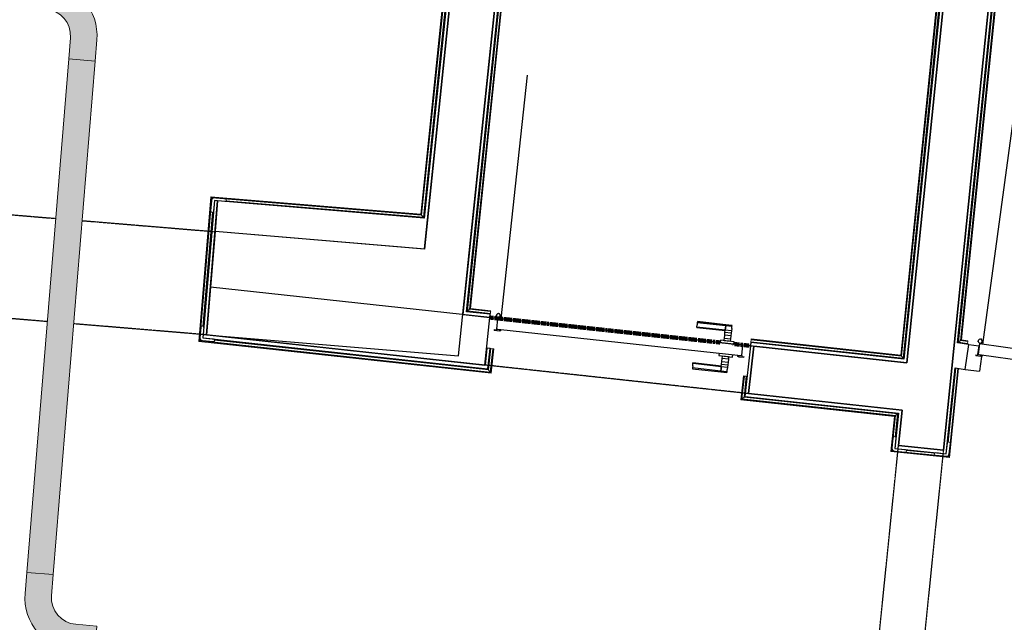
# Model space of a CAD drawing. Header units: millimetres. Extents: x -2845 to 74565, y -36590 to 13748.
# Tile 20 of 37: x 43814 to 47525, y -22550 to -20280. Entities that reach past the tile are written whole.
import ezdxf

# ---------------------------------------------------------------- set-up
doc = ezdxf.new("R2010")
doc.units = ezdxf.units.MM
doc.linetypes.add('Tiret', pattern=[2.5, 1.25, -1.25])
doc.linetypes.add('Tiret_2_', pattern=[2.5, 1.25, -1.25])
doc.layers.add('A-AREA', color=4, linetype='Tiret', lineweight=100, true_color=0x00ffff)
doc.layers.add('A-DOOR-HDLN', color=5, linetype='Tiret', lineweight=25, true_color=0x0000ff)
for name, color, linetype, lineweight in [('A-DETL-GENF', 7, 'Continuous', 18), ('A-DOOR', 7, 'Continuous', 25), ('A-FLOR', 7, 'Continuous', 25), ('A-FLOR-HRAL', 7, 'Continuous', 18), ('A-WALL', 7, 'Continuous', 25), ('CHEMIN DE CABLE ELE', 7, 'Continuous', 18), ('I-WALL', 7, 'Continuous', 25), ('Q-SPCQ', 7, 'Continuous', 18)]:
    doc.layers.add(name, color=color, linetype=linetype, lineweight=lineweight)

# ---------------------------------------------------------------- blocks, each defined once
blk = doc.blocks.new('Ouverture en rectangle - Ouverture en rectangle _100x207_-3508368-2021_015_1111_DCE_1_50_N0 FINI_CFO_CDC')
at = {"layer": 'A-DOOR-HDLN', "linetype": 'Tiret_2_'}
for p, q in [((-500, 90), (500, 90)), ((500, -90), (-500, -90))]:
    blk.add_line(p, q, dxfattribs=at)
blk = doc.blocks.new('Ouverture en rectangle - Ouverture en rectangle _83x207_-3217784-2021_015_1111_DCE_1_50_N0 FINI_CFO_CDC')
at = {"layer": 'A-DOOR-HDLN', "linetype": 'Tiret_2_'}
for p, q in [((-415, 195), (87.3, 195)), ((187.3, 195), (415, 195)), ((87.9, -195), (-415, -195)), ((415, -195), (187.9, -195))]:
    blk.add_line(p, q, dxfattribs=at)
blk = doc.blocks.new('Ouverture en rectangle - Ouverture en rectangle _150x207_-3507346-2021_015_1111_DCE_1_50_N0 FINI_CFO_CDC')
at = {"layer": 'A-DOOR-HDLN', "linetype": 'Tiret_2_'}
for p, q in [((-750, 85), (235.6, 85)), ((435.6, 85), (750, 85)), ((230.8, -85), (-750, -85)), ((750, -85), (430.9, -85))]:
    blk.add_line(p, q, dxfattribs=at)
blk = doc.blocks.new('B02_DC_STR_rvt-1-2021_015_1111_DCE_1_50_N0 FINI_CFO_CDC')
at = {"layer": 'I-WALL'}
for p, q in [((-7494.8, -17907.8), (-7829.9, -21143.9)), ((-7660.4, -21157.9), (-7343.4, -18096.7)), ((-5676.3, -18291.9), (-6010.9, -21572.2)), ((-5873.5, -21901), (-5507.4, -18311.7)), ((-8618.7, -21078.4), (-8650.9, -21467.1)), ((-7829.9, -21143.9), (-8618.7, -21078.4)), ((-7700.6, -21545.9), (-7660.4, -21157.9)), ((-8636, -21287.9), (-8650.9, -21467.1)), ((-7582.6, -21402), (-8636, -21287.9)), ((-7602, -21580.9), (-7582.6, -21402)), ((-8650.9, -21467.1), (-8660.2, -21466.3)), ((-8660.2, -21466.3), (-7602, -21580.9)), ((-8650.9, -21467.1), (-7700.6, -21545.9)), ((-6588.4, -21509.7), (-6607.8, -21688.6)), ((-6010.9, -21572.2), (-6588.4, -21509.7)), ((-6607.8, -21688.6), (-6029.1, -21751.3)), ((-6029.1, -21751.3), (-6042.7, -21883.8)), ((-6042.7, -21883.8), (-5873.5, -21901))]:
    blk.add_line(p, q, dxfattribs=at)
at = {"layer": 'A-DOOR', "color": 5, "lineweight": 25, "true_color": 0x0000ff}
for name, p, rotation in [('Ouverture en rectangle - Ouverture en rectangle _83x207_-3217784-2021_015_1111_DCE_1_50_N0 FINI_CFO_CDC', (-9048.4, -21238.5), 175.2586130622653), ('Ouverture en rectangle - Ouverture en rectangle _100x207_-3508368-2021_015_1111_DCE_1_50_N0 FINI_CFO_CDC', (-7095.2, -21545.3), 353.8181912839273), ('Ouverture en rectangle - Ouverture en rectangle _150x207_-3507346-2021_015_1111_DCE_1_50_N0 FINI_CFO_CDC', (-6034.2, -22638.5), 264.1756231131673)]:
    blk.add_blockref(name, p, dxfattribs=dict(at, rotation=rotation))
blk = doc.blocks.new('PRT_SIMPLE_HUI_58x68x48 - PRT_BOIS_1V_930x2040x40-552384-2021_015_1111_DCE_1_50_N0 FINI_CFO_CDC')
at = {"layer": 'A-DETL-GENF', "lineweight": 25}
h = blk.add_hatch(color=256, dxfattribs=at)
h.paths.add_polyline_path([(-483.8, -9.7), (-485.1, -11.7), (-496.5, -13.2), (-500.5, -13.7), (-500.5, -14.5), (-495.1, -14.4), (-483.8, -12.8), (-483.8, -10.4)])
h.paths.add_polyline_path([(-508.5, -8), (-508, -11.5), (-502, -11.1), (-502.2, -10.2), (-505.2, -10.2), (-505.2, -9.3), (-488.3, -9.5), (-485.1, -10.6), (-483.8, -9.7), (-488.9, -8), (-505.4, -8)])
h = blk.add_hatch(color=256, dxfattribs=at)
h.paths.add_polyline_path([(413.8, -9.7), (413.8, -12.8), (426.2, -14.5), (430.5, -14.5), (430.3, -13.2), (425.8, -13.2), (415.1, -11.7), (414.5, -10.7)])
h.paths.add_polyline_path([(418.5, -8), (413.8, -9.7), (415.1, -10.6), (418.7, -9.3), (435.2, -9.8), (435.2, -10.2), (432, -10.7), (432, -11.5), (438.5, -11.5), (438.5, -8), (418.5, -8)])
at = {"layer": 'A-DETL-GENF'}
for p, q in [((-488.5, -8), (-508.5, -8)), ((-508.5, -8), (-508.5, -11.5)), ((-508.5, -11.5), (-502, -11.5)), ((-505.2, -10.2), (-505.2, -9.3)), ((-505.2, -9.3), (-488.7, -9.3)), ((-502, -10.2), (-505.2, -10.2)), ((-502, -11.5), (-502, -10.2)), ((-496.1, -13.2), (-500.5, -13.2)), ((-500.5, -13.2), (-500.5, -14.5)), ((-500.5, -14.5), (-496, -14.5)), ((-485.1, -11.7), (-496.1, -13.2)), ((-496, -14.5), (-483.8, -12.8)), ((-488.7, -9.3), (-485.1, -10.6)), ((-483.8, -9.7), (-488.5, -8)), ((-485.1, -10.6), (-485.1, -11.7)), ((-483.8, -12.8), (-483.8, -9.7)), ((418.5, -8), (413.8, -9.7)), ((413.8, -9.7), (413.8, -12.8)), ((413.8, -12.8), (426, -14.5)), ((415.1, -10.6), (418.7, -9.3)), ((415.1, -11.7), (415.1, -10.6)), ((426.1, -13.2), (415.1, -11.7)), ((438.5, -8), (418.5, -8)), ((418.7, -9.3), (435.2, -9.3)), ((426, -14.5), (430.5, -14.5)), ((430.5, -13.2), (426.1, -13.2)), ((430.5, -14.5), (430.5, -13.2)), ((435.2, -10.2), (432, -10.2)), ((432, -10.2), (432, -11.5)), ((432, -11.5), (438.5, -11.5)), ((435.2, -9.3), (435.2, -10.2)), ((438.5, -11.5), (438.5, -8))]:
    blk.add_line(p, q, dxfattribs=at)
at = {"layer": 'A-DOOR'}
for p, q in [((-427.1, 55), (-450.6, 55)), ((-450.6, 55), (-450.6, 54.5)), ((-450.6, 54.5), (-450.6, 50.4)), ((-427.1, 54.5), (-450.6, 54.5)), ((-450.6, 50.4), (-450.6, 43.3)), ((-427.1, 50.4), (-450.6, 50.4)), ((-450.6, 34), (-450.6, 43.3)), ((-319.6, 55), (-427.1, 55)), ((-427.1, 55), (-427.1, 54.5)), ((-427.1, 54.5), (-427.1, 55)), ((-427.1, 54.5), (-427.1, 50.4)), ((-319.6, 54.5), (-427.1, 54.5)), ((-427.1, 50.4), (-427.1, 54.5)), ((-427.1, 50.4), (-427.1, 43.3)), ((-319.6, 50.4), (-427.1, 50.4)), ((-427.1, 43.3), (-427.1, 50.4)), ((-427.1, 34), (-427.1, 43.3)), ((-427.1, 43.3), (-427.1, 34)), ((-319.6, 54.5), (-319.6, 55)), ((-319.6, 50.4), (-319.6, 54.5)), ((-319.6, 43.3), (-319.6, 50.4)), ((-319.6, 43.3), (-319.6, 34)), ((-450.6, 25.6), (-450.6, 34)), ((-427.1, 34), (-450.6, 34)), ((-450.6, 15.2), (-450.6, 25.6)), ((-427.1, 25.6), (-450.6, 25.6)), ((-450.6, 4.4), (-450.6, 15.2)), ((-427.1, 15.2), (-450.6, 15.2)), ((-450.6, -4), (-450.6, 4.4)), ((-450.6, 4.4), (-427.1, 4.4)), ((-427.1, 32.8), (-427.1, 34)), ((-319.6, 34), (-427.1, 34)), ((-427.1, 34), (-427.1, 25.6)), ((-427.1, 32.8), (-319.6, 32.8)), ((-427.1, 25.6), (-427.1, 15.2)), ((-427.1, 15.2), (-427.1, 4.4)), ((-427.1, 4.4), (-427.1, -4)), ((-319.6, 34), (-319.6, 32.8)), ((-499.5, -14.5), (-499.5, -54.5)), ((426, -14.5), (-496, -14.5)), ((-465.6, -5.5), (-465.6, -14.5)), ((-413.4, -5.5), (-465.6, -5.5)), ((-450.6, -4), (-450.6, -5)), ((-450.6, -5), (-427.1, -5)), ((-427.1, -5), (-427.1, -4)), ((-413.4, -14.5), (-413.4, -5.5)), ((430.5, -54.5), (430.5, -14.5)), ((-499.5, -54.5), (430.5, -54.5)), ((-465.6, -54.5), (-465.6, -63.5)), ((-465.6, -63.5), (-413.4, -63.5)), ((-427.1, -64), (-450.6, -64)), ((-450.6, -64), (-450.6, -65)), ((-450.6, -73.4), (-450.6, -65)), ((-450.6, -84.2), (-450.6, -73.4)), ((-427.1, -73.4), (-450.6, -73.4)), ((-427.1, -65), (-427.1, -64)), ((-427.1, -65), (-427.1, -73.4)), ((-427.1, -73.4), (-427.1, -84.2)), ((-413.4, -63.5), (-413.4, -54.5)), ((417, -54.5), (417, -977.5)), ((-450.6, -94.6), (-450.6, -84.2)), ((-450.6, -84.2), (-427.1, -84.2)), ((-450.6, -103), (-450.6, -94.6)), ((-450.6, -94.6), (-427.1, -94.6)), ((-450.6, -112.3), (-450.6, -103)), ((-450.6, -103), (-427.1, -103)), ((-427.1, -84.2), (-427.1, -94.6)), ((-427.1, -94.6), (-427.1, -103)), ((-427.1, -103), (-427.1, -101.8)), ((-319.6, -101.8), (-427.1, -101.8)), ((-427.1, -112.3), (-427.1, -103)), ((-427.1, -103), (-319.6, -103)), ((-427.1, -103), (-427.1, -112.3)), ((-319.6, -101.8), (-319.6, -103)), ((-319.6, -103), (-319.6, -112.3)), ((-450.6, -112.3), (-450.6, -119.4)), ((-450.6, -119.4), (-450.6, -123.5)), ((-450.6, -119.4), (-427.1, -119.4)), ((-450.6, -123.5), (-450.6, -124)), ((-450.6, -123.5), (-427.1, -123.5)), ((-450.6, -124), (-427.1, -124)), ((-427.1, -112.3), (-427.1, -119.4)), ((-427.1, -119.4), (-427.1, -112.3)), ((-427.1, -119.4), (-427.1, -123.5)), ((-427.1, -119.4), (-319.6, -119.4)), ((-427.1, -123.5), (-427.1, -119.4)), ((-427.1, -123.5), (-427.1, -124)), ((-427.1, -123.5), (-319.6, -123.5)), ((-427.1, -124), (-427.1, -123.5)), ((-427.1, -124), (-319.6, -124)), ((-319.6, -119.4), (-319.6, -112.3)), ((-319.6, -123.5), (-319.6, -119.4)), ((-319.6, -124), (-319.6, -123.5))]:
    blk.add_line(p, q, dxfattribs=at)
for radius, start, end in [(9.12, 155.8208, 180), (9.12, 180, 203.8417), (7.5, 360, 180), (7.5, 180, 360), (7.5, 180, 240), (7.5, 135, 165), (9.12, 111.9887, 120), (9.12, 240, 248.0113), (7.5, 60, 120), (7.5, 270, 0), (9.12, 60, 65.9288), (7.5, 0, 30), (9.12, 0, 24.1792)]:
    blk.add_arc((429, -65.5), radius, start, end, dxfattribs=at)
at = {"layer": 'Q-SPCQ'}
for p, q in [((430.5, -54.5), (403.5, -54.5)), ((430.5, -40.5), (430.5, -54.5))]:
    blk.add_line(p, q, dxfattribs=at)
blk = doc.blocks.new('PRT_SIMPLE_HUI_58x68x48 TUNE L - PRT_BOIS_1V_EI30_930x2040x40-552185-2021_015_1111_DCE_1_50_N0 FINI_CFO_CDC')
at = {"layer": 'A-DETL-GENF'}
h = blk.add_hatch(color=256, dxfattribs=at)
h.paths.add_polyline_path([(-483.8, -62.2), (-485.1, -64.2), (-496.1, -65.7), (-500.5, -65.7), (-500.5, -67), (-496, -67), (-483.8, -65.3)])
h.paths.add_polyline_path([(-508.5, -60.5), (-508.5, -64), (-502, -64), (-502, -62.7), (-505.2, -62.7), (-505.2, -61.8), (-488.7, -61.8), (-485.1, -63.1), (-483.8, -62.2), (-488.5, -60.5)])
h = blk.add_hatch(color=256, dxfattribs=at)
h.paths.add_polyline_path([(413.8, -62.2), (413.8, -65.3), (426, -67), (430.5, -67), (430.5, -65.7), (426.1, -65.7), (415.1, -64.2)])
h.paths.add_polyline_path([(418.5, -60.5), (413.8, -62.2), (415.1, -63.1), (418.7, -61.8), (435.2, -61.8), (435.2, -62.7), (432, -62.7), (432, -64), (438.5, -64), (438.5, -60.5)])
for p, q in [((-488.5, -60.5), (-508.5, -60.5)), ((-508.5, -60.5), (-508.5, -64)), ((-508.5, -64), (-502, -64)), ((-505.2, -62.7), (-505.2, -61.8)), ((-505.2, -61.8), (-488.7, -61.8)), ((-502, -62.7), (-505.2, -62.7)), ((-502, -64), (-502, -62.7)), ((-496.1, -65.7), (-500.5, -65.7)), ((-500.5, -65.7), (-500.5, -67)), ((-500.5, -67), (-496, -67)), ((-485.1, -64.2), (-496.1, -65.7)), ((-496, -67), (-483.8, -65.3)), ((-488.7, -61.8), (-485.1, -63.1)), ((-483.8, -62.2), (-488.5, -60.5)), ((-485.1, -63.1), (-485.1, -64.2)), ((-483.8, -65.3), (-483.8, -62.2)), ((418.5, -60.5), (413.8, -62.2)), ((413.8, -62.2), (413.8, -65.3)), ((413.8, -65.3), (426, -67)), ((415.1, -63.1), (418.7, -61.8)), ((415.1, -64.2), (415.1, -63.1)), ((426.1, -65.7), (415.1, -64.2)), ((438.5, -60.5), (418.5, -60.5)), ((418.7, -61.8), (435.2, -61.8)), ((426, -67), (430.5, -67)), ((430.5, -65.7), (426.1, -65.7)), ((430.5, -67), (430.5, -65.7)), ((435.2, -62.7), (432, -62.7)), ((432, -62.7), (432, -64)), ((432, -64), (438.5, -64)), ((435.2, -61.8), (435.2, -62.7)), ((438.5, -64), (438.5, -60.5))]:
    blk.add_line(p, q, dxfattribs=at)
at = {"layer": 'A-DOOR'}
for p, q in [((-427.1, 2.5), (-450.6, 2.5)), ((-450.6, 2.5), (-450.6, 2)), ((-450.6, 2), (-450.6, -2.1)), ((-427.1, 2), (-450.6, 2)), ((-319.6, 2.5), (-427.1, 2.5)), ((-427.1, 2.5), (-427.1, 2)), ((-427.1, 2), (-427.1, 2.5)), ((-427.1, 2), (-427.1, -2.1)), ((-319.6, 2), (-427.1, 2)), ((-427.1, -2.1), (-427.1, 2)), ((-319.6, 2), (-319.6, 2.5)), ((-319.6, -2.1), (-319.6, 2)), ((-450.6, -2.1), (-450.6, -9.2)), ((-427.1, -2.1), (-450.6, -2.1)), ((-450.6, -18.5), (-450.6, -9.2)), ((-450.6, -26.9), (-450.6, -18.5)), ((-427.1, -18.5), (-450.6, -18.5)), ((-450.6, -37.3), (-450.6, -26.9)), ((-427.1, -26.9), (-450.6, -26.9)), ((-427.1, -2.1), (-427.1, -9.2)), ((-319.6, -2.1), (-427.1, -2.1)), ((-427.1, -9.2), (-427.1, -2.1)), ((-427.1, -18.5), (-427.1, -9.2)), ((-427.1, -9.2), (-427.1, -18.5)), ((-427.1, -19.7), (-427.1, -18.5)), ((-319.6, -18.5), (-427.1, -18.5)), ((-427.1, -18.5), (-427.1, -26.9)), ((-427.1, -19.7), (-319.6, -19.7)), ((-427.1, -26.9), (-427.1, -37.3)), ((-319.6, -9.2), (-319.6, -2.1)), ((-319.6, -9.2), (-319.6, -18.5)), ((-319.6, -18.5), (-319.6, -19.7)), ((-499.5, -67), (-499.5, -107)), ((426, -67), (-496, -67)), ((-465.6, -58), (-465.6, -67)), ((-413.4, -58), (-465.6, -58)), ((-450.6, -48.1), (-450.6, -37.3)), ((-427.1, -37.3), (-450.6, -37.3)), ((-450.6, -56.5), (-450.6, -48.1)), ((-450.6, -48.1), (-427.1, -48.1)), ((-450.6, -56.5), (-450.6, -57.5)), ((-450.6, -57.5), (-427.1, -57.5)), ((-427.1, -37.3), (-427.1, -48.1)), ((-427.1, -48.1), (-427.1, -56.5)), ((-427.1, -57.5), (-427.1, -56.5)), ((-413.4, -67), (-413.4, -58)), ((430.5, -107), (430.5, -67)), ((-499.5, -107), (430.5, -107)), ((-465.6, -107), (-465.6, -116)), ((-413.4, -116), (-413.4, -107)), ((417, -107), (417, -1030)), ((-465.6, -116), (-413.4, -116)), ((-427.1, -116.5), (-450.6, -116.5)), ((-450.6, -116.5), (-450.6, -117.5)), ((-450.6, -125.9), (-450.6, -117.5)), ((-450.6, -136.7), (-450.6, -125.9)), ((-427.1, -125.9), (-450.6, -125.9)), ((-450.6, -147.1), (-450.6, -136.7)), ((-450.6, -136.7), (-427.1, -136.7)), ((-450.6, -155.5), (-450.6, -147.1)), ((-450.6, -147.1), (-427.1, -147.1)), ((-427.1, -117.5), (-427.1, -116.5)), ((-427.1, -117.5), (-427.1, -125.9)), ((-427.1, -125.9), (-427.1, -136.7)), ((-427.1, -136.7), (-427.1, -147.1)), ((-427.1, -147.1), (-427.1, -155.5)), ((-450.6, -164.8), (-450.6, -155.5)), ((-450.6, -155.5), (-427.1, -155.5)), ((-450.6, -164.8), (-450.6, -171.9)), ((-450.6, -171.9), (-450.6, -176)), ((-450.6, -171.9), (-427.1, -171.9)), ((-450.6, -176), (-450.6, -176.5)), ((-450.6, -176), (-427.1, -176)), ((-450.6, -176.5), (-427.1, -176.5)), ((-427.1, -155.5), (-427.1, -154.3)), ((-319.6, -154.3), (-427.1, -154.3)), ((-427.1, -164.8), (-427.1, -155.5)), ((-427.1, -155.5), (-319.6, -155.5)), ((-427.1, -155.5), (-427.1, -164.8)), ((-427.1, -164.8), (-427.1, -171.9)), ((-427.1, -171.9), (-427.1, -164.8)), ((-427.1, -171.9), (-427.1, -176)), ((-427.1, -171.9), (-319.6, -171.9)), ((-427.1, -176), (-427.1, -171.9)), ((-427.1, -176), (-427.1, -176.5)), ((-427.1, -176), (-319.6, -176)), ((-427.1, -176.5), (-427.1, -176)), ((-427.1, -176.5), (-319.6, -176.5)), ((-319.6, -154.3), (-319.6, -155.5)), ((-319.6, -155.5), (-319.6, -164.8)), ((-319.6, -171.9), (-319.6, -164.8)), ((-319.6, -176), (-319.6, -171.9)), ((-319.6, -176.5), (-319.6, -176))]:
    blk.add_line(p, q, dxfattribs=at)
for radius, start, end in [(7.5, 360, 180), (9.12, 111.9887, 120), (7.5, 60, 120), (9.12, 60, 68.0113), (9.12, 155.8208, 180), (9.12, 180, 204.1792), (7.5, 180, 360), (7.5, 180, 240), (7.5, 135, 165), (9.12, 240, 248.0113), (7.5, 270, 0), (7.5, 0, 30), (9.12, 0, 24.1792)]:
    blk.add_arc((429, -118), radius, start, end, dxfattribs=at)
at = {"layer": 'Q-SPCQ'}
for p, q in [((430.5, -107), (403.5, -107)), ((430.5, -93), (430.5, -107))]:
    blk.add_line(p, q, dxfattribs=at)
blk = doc.blocks.new('Garde-corps - Garde-corps-506445-2021_015_1111_DCE_1_50_N0 FINI_CFO_CDC')
at = {"layer": 'A-FLOR-HRAL'}
for p, q in [((-5816.5, -21494.9), (-5608.8, -19458.5)), ((-5808.7, -21488.7), (-5602.5, -19466.6)), ((-5806.8, -21487.2), (-5600.9, -19468.6)), ((-5805, -21485.8), (-5599.4, -19470.4)), ((-5808.7, -21488.7), (-5816.5, -21494.9)), ((-5781.2, -21492.4), (-5808.7, -21488.7)), ((-5781, -21490.7), (-5806.8, -21487.2)), ((-5780.8, -21489.1), (-5805, -21485.8)), ((-5782.2, -21499.5), (-5816.5, -21494.9)), ((-5782.6, -21502.5), (-5782.2, -21499.5)), ((-5781.2, -21492.4), (-5782.2, -21499.5)), ((-5781, -21490.7), (-5781.2, -21492.4)), ((-5781, -21490.7), (-5780.8, -21489.1))]:
    blk.add_line(p, q, dxfattribs=at)
for points, knots in [([(-5805, -21485.8), (-5805, -21485.8), (-5805.1, -21485.8), (-5805.2, -21485.9), (-5805.4, -21486.1), (-5805.5, -21486.2), (-5805.7, -21486.3), (-5805.9, -21486.4), (-5806, -21486.6), (-5806.1, -21486.7), (-5806.3, -21486.8), (-5806.4, -21486.9), (-5806.5, -21487), (-5806.7, -21487.1), (-5806.8, -21487.2), (-5806.8, -21487.2)], [0.1, 0.1, 0.1, 0.1, 0.2, 0.3, 0.4, 0.475, 0.55, 0.6, 0.65, 0.7, 0.75, 0.8, 0.85, 0.9, 1, 1, 1, 1]), ([(-5816.5, -21494.9), (-5816.5, -21494.9), (-5816.6, -21494.9), (-5816.8, -21495), (-5817, -21495.2), (-5817.2, -21495.3), (-5817.3, -21495.5), (-5817.5, -21495.6), (-5817.8, -21495.9), (-5818.1, -21496.1), (-5818.4, -21496.3), (-5818.6, -21496.5), (-5819.1, -21496.9), (-5819.5, -21497.2), (-5819.8, -21497.4)], [0, 0, 0, 0, 0.166667, 0.25, 0.333333, 0.416667, 0.458333, 0.5, 0.583333, 0.666667, 0.708333, 0.75, 0.833333, 1, 1, 1, 1])]:
    blk.add_open_spline(points, degree=3, knots=knots, dxfattribs=at)
blk = doc.blocks.new('Garde-corps - Garde-corps-507123-2021_015_1111_DCE_1_50_N0 FINI_CFO_CDC')
at = {"layer": 'A-FLOR-HRAL'}
for p, q in [((-7667.5, -21377.2), (-7329.6, -18113.9)), ((-7659.7, -21370.9), (-7323.3, -18121.8)), ((-7657.8, -21369.3), (-7321.7, -18123.8)), ((-7656, -21367.9), (-7320.3, -18125.6)), ((-5704.8, -18314.8), (-6034.1, -21543.5)), ((-5702.9, -18313.3), (-6032.6, -21545.4)), ((-5701, -18311.8), (-6031.1, -21547.3)), ((-5693.2, -18305.6), (-6024.7, -21555.1)), ((-7659.7, -21370.9), (-7667.5, -21377.2)), ((-7581, -21386.6), (-7667.5, -21377.2)), ((-7580.2, -21379.5), (-7659.7, -21370.9)), ((-7580, -21377.8), (-7657.8, -21369.3)), ((-7579.8, -21376.1), (-7656, -21367.9)), ((-7580, -21377.8), (-7579.8, -21376.1)), ((-7581.3, -21389.6), (-7581, -21386.6)), ((-7580.2, -21379.5), (-7581, -21386.6)), ((-7580, -21377.8), (-7580.2, -21379.5)), ((-6599.2, -21492.9), (-6598.4, -21485.8)), ((-6598.4, -21485.8), (-6598.2, -21484.1)), ((-6031.1, -21547.3), (-6598.4, -21485.8)), ((-6598.1, -21482.5), (-6598.2, -21484.1)), ((-6032.6, -21545.4), (-6598.2, -21484.1)), ((-6034.1, -21543.5), (-6598.1, -21482.5)), ((-6599.2, -21492.9), (-6599.5, -21495.9)), ((-6024.7, -21555.1), (-6599.2, -21492.9)), ((-6031.1, -21547.3), (-6024.7, -21555.1))]:
    blk.add_line(p, q, dxfattribs=at)
for points, knots in [([(-7667.5, -21377.2), (-7667.5, -21377.2), (-7667.6, -21377.2), (-7667.8, -21377.4), (-7668, -21377.6), (-7668.2, -21377.7), (-7668.3, -21377.9), (-7668.5, -21378), (-7668.8, -21378.2), (-7669.1, -21378.5), (-7669.4, -21378.7), (-7669.6, -21378.9), (-7670.1, -21379.3), (-7670.5, -21379.6), (-7670.8, -21379.9)], [0, 0, 0, 0, 0.166667, 0.25, 0.333333, 0.416667, 0.458333, 0.5, 0.583333, 0.666667, 0.708333, 0.75, 0.833333, 1, 1, 1, 1]), ([(-7656, -21367.9), (-7656, -21367.9), (-7656, -21367.9), (-7656.2, -21368), (-7656.3, -21368.1), (-7656.5, -21368.3), (-7656.7, -21368.4), (-7656.8, -21368.5), (-7657, -21368.7), (-7657.1, -21368.8), (-7657.2, -21368.9), (-7657.4, -21369), (-7657.5, -21369.1), (-7657.6, -21369.2), (-7657.7, -21369.3), (-7657.8, -21369.3)], [0.1, 0.1, 0.1, 0.1, 0.2, 0.3, 0.4, 0.475, 0.55, 0.6, 0.65, 0.7, 0.75, 0.8, 0.85, 0.9, 1, 1, 1, 1]), ([(-6034.1, -21543.5), (-6034.1, -21543.6), (-6034.1, -21543.6), (-6034, -21543.7), (-6033.8, -21543.9), (-6033.7, -21544.1), (-6033.6, -21544.2), (-6033.4, -21544.4), (-6033.3, -21544.5), (-6033.2, -21544.7), (-6033.1, -21544.8), (-6033, -21544.9), (-6032.9, -21545), (-6032.8, -21545.2), (-6032.7, -21545.3), (-6032.6, -21545.4)], [0.1, 0.1, 0.1, 0.1, 0.2, 0.3, 0.4, 0.475, 0.55, 0.6, 0.65, 0.7, 0.75, 0.8, 0.85, 0.9, 1, 1, 1, 1]), ([(-6024.7, -21555.1), (-6024.7, -21555.1), (-6024.7, -21555.2), (-6024.5, -21555.4), (-6024.4, -21555.6), (-6024.2, -21555.8), (-6024.1, -21556), (-6023.9, -21556.2), (-6023.7, -21556.4), (-6023.4, -21556.7), (-6023.2, -21557), (-6023, -21557.2), (-6022.6, -21557.7), (-6022.3, -21558.2), (-6022, -21558.4)], [0, 0, 0, 0, 0.166667, 0.25, 0.333333, 0.416667, 0.458333, 0.5, 0.583333, 0.666667, 0.708333, 0.75, 0.833333, 1, 1, 1, 1])]:
    blk.add_open_spline(points, degree=3, knots=knots, dxfattribs=at)
blk = doc.blocks.new('Garde-corps - Garde-corps-507583-2021_015_1111_DCE_1_50_N0 FINI_CFO_CDC')
at = {"layer": 'A-FLOR-HRAL'}
for p, q in [((-9251.3, -19760.6), (-9251.5, -19762.2)), ((-9251.5, -19762.2), (-7726.7, -19888.7)), ((-9251.3, -19760.6), (-9251.2, -19758.8)), ((-9251.3, -19760.6), (-7724.9, -19887.2)), ((-9251.2, -19758.8), (-9250.6, -19751.7)), ((-9251.2, -19758.8), (-7723, -19885.6)), ((-9250.4, -19748.7), (-9250.6, -19751.7)), ((-9250.6, -19751.7), (-7715.2, -19879.1)), ((-7726.7, -19888.7), (-7843.1, -21012.6)), ((-7724.9, -19887.2), (-7841.6, -21014.4)), ((-7723, -19885.6), (-7840.1, -21016.2)), ((-7715.2, -19879.1), (-7833.7, -21023.9)), ((-7711.9, -19876.3), (-7831, -21027.2)), ((-7715.2, -19879.1), (-7723, -19885.6)), ((-8634.5, -20946.9), (-8679.7, -21491.8)), ((-8633, -20948.7), (-8678, -21490.3)), ((-8631.4, -20950.6), (-8676.1, -21488.8)), ((-7843.1, -21012.6), (-8634.5, -20946.9)), ((-7841.6, -21014.4), (-8633, -20948.7)), ((-7840.1, -21016.2), (-8631.4, -20950.6)), ((-8631.4, -20950.6), (-8628.2, -20954.4)), ((-7833.7, -21023.9), (-8578.4, -20962.2)), ((-8628.8, -21004.8), (-8664.5, -21435.6)), ((-8625.6, -21002.1), (-8661.8, -21438.9)), ((-7833.7, -21023.9), (-7840.1, -21016.2)), ((-8672.8, -21486), (-8676.1, -21488.8)), ((-8676.1, -21488.8), (-7581.3, -21607.3)), ((-8623.3, -21484.3), (-7590.3, -21596.2)), ((-8620.5, -21487.6), (-7587.6, -21599.5)), ((-8679.7, -21491.8), (-7578.3, -21611.1)), ((-8678, -21490.3), (-7579.8, -21609.3)), ((-7587.6, -21599.5), (-7578.9, -21519)), ((-7578.9, -21519), (-7581.9, -21518.7)), ((-7581.3, -21607.3), (-7571.8, -21519.8)), ((-7579.8, -21609.3), (-7570.1, -21520)), ((-7578.9, -21519), (-7571.8, -21519.8)), ((-7578.3, -21611.1), (-7568.5, -21520.1)), ((-7571.8, -21519.8), (-7570.1, -21520)), ((-7568.5, -21520.1), (-7570.1, -21520)), ((-7590.3, -21596.2), (-7590.2, -21594.8)), ((-7581.3, -21607.3), (-7587.6, -21599.5))]:
    blk.add_line(p, q, dxfattribs=at)
for points, knots in [([(-7724.9, -19887.2), (-7725, -19887.2), (-7725.1, -19887.3), (-7725.2, -19887.4), (-7725.4, -19887.5), (-7725.5, -19887.6), (-7725.6, -19887.8), (-7725.8, -19887.9), (-7725.9, -19888), (-7726, -19888.1), (-7726.1, -19888.2), (-7726.3, -19888.3), (-7726.4, -19888.4), (-7726.6, -19888.5), (-7726.7, -19888.6), (-7726.7, -19888.7), (-7726.7, -19888.7)], [0, 0, 0, 0, 0.1, 0.15, 0.2, 0.25, 0.3, 0.35, 0.4, 0.45, 0.5, 0.55, 0.625, 0.7, 0.8, 0.9, 0.9, 0.9, 0.9]), ([(-7711.9, -19876.3), (-7712.1, -19876.6), (-7712.6, -19876.9), (-7713.1, -19877.4), (-7713.4, -19877.7), (-7713.7, -19877.9), (-7713.9, -19878.1), (-7714.1, -19878.2), (-7714.3, -19878.4), (-7714.5, -19878.6), (-7714.7, -19878.7), (-7714.9, -19878.9), (-7715.1, -19879), (-7715.2, -19879.1), (-7715.2, -19879.1)], [0, 0, 0, 0, 0.166667, 0.25, 0.333333, 0.375, 0.416667, 0.5, 0.541667, 0.583333, 0.666667, 0.75, 0.833333, 1, 1, 1, 1]), ([(-8634.5, -20946.9), (-8634.5, -20947), (-8634.5, -20947), (-8634.3, -20947.2), (-8634.2, -20947.4), (-8634.1, -20947.5), (-8634, -20947.6), (-8633.9, -20947.8), (-8633.7, -20947.9), (-8633.6, -20948), (-8633.5, -20948.2), (-8633.4, -20948.3), (-8633.3, -20948.4), (-8633.2, -20948.6), (-8633.1, -20948.7), (-8633, -20948.7)], [-0.9, -0.9, -0.9, -0.9, -0.75, -0.65, -0.55, -0.5, -0.45, -0.4, -0.35, -0.3, -0.25, -0.2, -0.15, -0.1, 0, 0, 0, 0]), ([(-7841.6, -21014.4), (-7841.7, -21014.3), (-7841.8, -21014.2), (-7841.9, -21014.1), (-7842, -21013.9), (-7842.1, -21013.8), (-7842.2, -21013.7), (-7842.3, -21013.5), (-7842.4, -21013.4), (-7842.5, -21013.3), (-7842.6, -21013.2), (-7842.7, -21013), (-7842.9, -21012.9), (-7843, -21012.7), (-7843.1, -21012.6), (-7843.1, -21012.6), (-7843.1, -21012.6)], [0, 0, 0, 0, 0.1, 0.15, 0.2, 0.25, 0.3, 0.35, 0.4, 0.45, 0.5, 0.55, 0.625, 0.7, 0.8, 0.9, 0.9, 0.9, 0.9]), ([(-7831, -21027.2), (-7831.3, -21026.9), (-7831.6, -21026.4), (-7832, -21025.9), (-7832.3, -21025.6), (-7832.5, -21025.4), (-7832.7, -21025.1), (-7832.9, -21024.9), (-7833, -21024.7), (-7833.2, -21024.5), (-7833.3, -21024.3), (-7833.5, -21024.2), (-7833.7, -21024), (-7833.7, -21023.9), (-7833.7, -21023.9)], [0, 0, 0, 0, 0.166667, 0.25, 0.333333, 0.375, 0.416667, 0.5, 0.541667, 0.583333, 0.666667, 0.75, 0.833333, 1, 1, 1, 1]), ([(-8678, -21490.3), (-8678, -21490.4), (-8678.1, -21490.4), (-8678.3, -21490.6), (-8678.4, -21490.7), (-8678.5, -21490.8), (-8678.7, -21490.9), (-8678.8, -21491), (-8678.9, -21491.1), (-8679, -21491.2), (-8679.2, -21491.3), (-8679.3, -21491.4), (-8679.4, -21491.5), (-8679.6, -21491.6), (-8679.7, -21491.7), (-8679.7, -21491.8), (-8679.7, -21491.8)], [0, 0, 0, 0, 0.1, 0.15, 0.2, 0.25, 0.3, 0.35, 0.4, 0.45, 0.5, 0.55, 0.625, 0.7, 0.8, 0.9, 0.9, 0.9, 0.9]), ([(-7590.3, -21596.2), (-7590.1, -21596.5), (-7589.7, -21596.9), (-7589.3, -21597.4), (-7589, -21597.8), (-7588.8, -21598), (-7588.6, -21598.2), (-7588.5, -21598.5), (-7588.3, -21598.7), (-7588.2, -21598.8), (-7588, -21599), (-7587.8, -21599.2), (-7587.7, -21599.4), (-7587.6, -21599.5), (-7587.6, -21599.5)], [0, 0, 0, 0, 0.166667, 0.25, 0.333333, 0.375, 0.416667, 0.5, 0.541667, 0.583333, 0.666667, 0.75, 0.833333, 1, 1, 1, 1]), ([(-7578.3, -21611.1), (-7578.3, -21611.1), (-7578.4, -21611), (-7578.5, -21610.8), (-7578.7, -21610.6), (-7578.8, -21610.5), (-7578.9, -21610.4), (-7579, -21610.2), (-7579.1, -21610.1), (-7579.2, -21610), (-7579.3, -21609.8), (-7579.4, -21609.7), (-7579.5, -21609.6), (-7579.7, -21609.4), (-7579.7, -21609.3), (-7579.8, -21609.3)], [-0.9, -0.9, -0.9, -0.9, -0.75, -0.65, -0.55, -0.5, -0.45, -0.4, -0.35, -0.3, -0.25, -0.2, -0.15, -0.1, 0, 0, 0, 0])]:
    blk.add_open_spline(points, degree=3, knots=knots, dxfattribs=at)
blk = doc.blocks.new('Garde-corps - Garde-corps-511184-2021_015_1111_DCE_1_50_N0 FINI_CFO_CDC')
at = {"layer": 'A-FLOR-HRAL'}
for p, q in [((-5855, -21872.3), (-5826.5, -21592.4)), ((-5853.3, -21925.9), (-5819.4, -21593.4)), ((-5851.8, -21927.8), (-5817.7, -21593.6)), ((-5850.3, -21929.6), (-5816, -21593.8)), ((-6626.8, -21622.1), (-6636.5, -21711.7)), ((-6625.2, -21622.3), (-6634.7, -21710.2)), ((-6623.4, -21622.5), (-6632.8, -21708.7)), ((-6625.2, -21622.3), (-6626.8, -21622.1)), ((-6625.2, -21622.3), (-6623.4, -21622.5)), ((-6616.3, -21623.3), (-6624.9, -21702.4)), ((-6623.4, -21622.5), (-6616.3, -21623.3)), ((-6613.4, -21623.6), (-6616.3, -21623.3)), ((-6634.7, -21710.2), (-6055.8, -21772.9)), ((-6632.8, -21708.7), (-6624.9, -21702.4)), ((-6632.8, -21708.7), (-6053.9, -21771.4)), ((-6624.9, -21702.4), (-6046.1, -21765.1)), ((-6636.5, -21711.7), (-6057.7, -21774.4)), ((-6057.7, -21774.4), (-6071.2, -21907)), ((-6055.8, -21772.9), (-6069.4, -21905.6)), ((-6053.9, -21771.4), (-6067.5, -21904)), ((-6046.1, -21765.1), (-6055, -21851.9)), ((-6053.9, -21771.4), (-6046.1, -21765.1)), ((-6071.2, -21907), (-5850.3, -21929.6)), ((-6069.4, -21905.6), (-5851.8, -21927.8)), ((-6067.5, -21904), (-6064.1, -21901.3)), ((-6067.5, -21904), (-5853.3, -21925.9)), ((-6013.9, -21902.3), (-5905.5, -21913.4)), ((-5853.3, -21925.9), (-5856.1, -21922.5))]:
    blk.add_line(p, q, dxfattribs=at)
for points, knots in [([(-6636.5, -21711.7), (-6636.5, -21711.7), (-6636.5, -21711.7), (-6636.3, -21711.6), (-6636.2, -21711.4), (-6636, -21711.3), (-6635.8, -21711.1), (-6635.7, -21711), (-6635.5, -21710.9), (-6635.4, -21710.8), (-6635.3, -21710.7), (-6635.1, -21710.6), (-6635, -21710.5), (-6634.8, -21710.4), (-6634.7, -21710.3), (-6634.7, -21710.2)], [0.1, 0.1, 0.1, 0.1, 0.2, 0.3, 0.4, 0.475, 0.55, 0.6, 0.65, 0.7, 0.75, 0.8, 0.85, 0.9, 1, 1, 1, 1]), ([(-6624.9, -21702.4), (-6624.9, -21702.4), (-6624.9, -21702.3), (-6624.7, -21702.2), (-6624.5, -21702), (-6624.3, -21701.9), (-6624.1, -21701.7), (-6623.9, -21701.5), (-6623.6, -21701.3), (-6623.3, -21701.1), (-6623.1, -21700.9), (-6622.8, -21700.7), (-6622.3, -21700.3), (-6621.9, -21699.9), (-6621.6, -21699.7)], [0, 0, 0, 0, 0.166667, 0.25, 0.333333, 0.416667, 0.458333, 0.5, 0.583333, 0.666667, 0.708333, 0.75, 0.833333, 1, 1, 1, 1]), ([(-6057.7, -21774.4), (-6057.6, -21774.4), (-6057.6, -21774.4), (-6057.5, -21774.3), (-6057.3, -21774.1), (-6057.1, -21774), (-6057, -21773.8), (-6056.8, -21773.7), (-6056.7, -21773.6), (-6056.6, -21773.5), (-6056.4, -21773.4), (-6056.3, -21773.3), (-6056.2, -21773.2), (-6056, -21773.1), (-6055.9, -21773), (-6055.8, -21772.9)], [0.1, 0.1, 0.1, 0.1, 0.2, 0.3, 0.4, 0.475, 0.55, 0.6, 0.65, 0.7, 0.75, 0.8, 0.85, 0.9, 1, 1, 1, 1]), ([(-6046.1, -21765.1), (-6046.1, -21765.1), (-6046.1, -21765), (-6045.9, -21764.9), (-6045.7, -21764.7), (-6045.5, -21764.5), (-6045.3, -21764.4), (-6045.1, -21764.2), (-6044.9, -21764), (-6044.6, -21763.8), (-6044.3, -21763.6), (-6044, -21763.4), (-6043.6, -21763), (-6043.1, -21762.6), (-6042.8, -21762.4)], [0, 0, 0, 0, 0.166667, 0.25, 0.333333, 0.416667, 0.458333, 0.5, 0.583333, 0.666667, 0.708333, 0.75, 0.833333, 1, 1, 1, 1]), ([(-6071.2, -21907), (-6071.2, -21907), (-6071.1, -21907), (-6071, -21906.9), (-6070.9, -21906.8), (-6070.7, -21906.6), (-6070.5, -21906.5), (-6070.4, -21906.4), (-6070.2, -21906.3), (-6070.1, -21906.1), (-6070, -21906), (-6069.8, -21905.9), (-6069.7, -21905.8), (-6069.5, -21905.7), (-6069.4, -21905.6), (-6069.4, -21905.6)], [0.1, 0.1, 0.1, 0.1, 0.2, 0.3, 0.4, 0.475, 0.55, 0.6, 0.65, 0.7, 0.75, 0.8, 0.85, 0.9, 1, 1, 1, 1]), ([(-5850.3, -21929.6), (-5850.3, -21929.6), (-5850.3, -21929.5), (-5850.4, -21929.4), (-5850.6, -21929.2), (-5850.7, -21929.1), (-5850.9, -21928.9), (-5851, -21928.7), (-5851.1, -21928.6), (-5851.2, -21928.5), (-5851.3, -21928.3), (-5851.4, -21928.2), (-5851.5, -21928.1), (-5851.6, -21927.9), (-5851.7, -21927.8), (-5851.8, -21927.8)], [0.1, 0.1, 0.1, 0.1, 0.2, 0.3, 0.4, 0.475, 0.55, 0.6, 0.65, 0.7, 0.75, 0.8, 0.85, 0.9, 1, 1, 1, 1])]:
    blk.add_open_spline(points, degree=3, knots=knots, dxfattribs=at)
blk = doc.blocks.new('1010_PROTECTION  D_ANGLE - 1010_PROTECTION  D_ANGLE-534363-2021_015_1111_DCE_1_50_N0 FINI_CFO_CDC')
at = {"layer": 'Q-SPCQ'}
for p, q in [((-10, 40), (-10, 0)), ((0, 0), (0, 40)), ((40, 0), (0, 0)), ((0, -10), (40, -10))]:
    blk.add_line(p, q, dxfattribs=at)
for centre, radius, start, end in [((-5, 40), 5, 360, 180), ((0, 0), 10, 180, 270), ((40, -5), 5, 270, 90)]:
    blk.add_arc(centre, radius, start, end, dxfattribs=at)
blk = doc.blocks.new('1010_PROTECTION  D_ANGLE - 1010_PROTECTION  D_ANGLE-540501-2021_015_1111_DCE_1_50_N0 FINI_CFO_CDC')
at = {"layer": 'Q-SPCQ'}
for p, q in [((40, 10), (0, 10)), ((0, -40), (0, 0)), ((0, 0), (40, 0)), ((-10, 0), (-10, -40))]:
    blk.add_line(p, q, dxfattribs=at)
for centre, radius, start, end in [((0, 0), 10, 90, 180), ((40, 5), 5, 270, 90), ((-5, -40), 5, 180, 0)]:
    blk.add_arc(centre, radius, start, end, dxfattribs=at)
blk = doc.blocks.new('B02_ARC_rvt-1-2021_015_1111_DCE_1_50_N0 FINI_CFO_CDC')
at = {"layer": 'A-AREA'}
for p, q in [((-7582.6, -21402), (-6714.7, -21496)), ((-6662.8, -21501.6), (-6600.9, -21508.3))]:
    blk.add_line(p, q, dxfattribs=at)
at = {"layer": 'A-FLOR'}
for p, q in [((-5778, -21503.1), (-5740, -21508.2)), ((-5740, -21508.2), (-5744.4, -21540.9)), ((-5744.4, -21540.9), (-5742.9, -21541.1)), ((-5730.4, -21548.9), (-5737.9, -21604.4)), ((-5729.9, -21545.5), (-5730.2, -21547.5)), ((-5729.6, -21543), (-5729.7, -21544.2)), ((-5790.8, -21597.2), (-5737.9, -21604.4))]:
    blk.add_line(p, q, dxfattribs=at)
at = {"layer": 'A-WALL'}
for p, q in [((-7829.7, -21142.7), (-7494.8, -17907.8)), ((-7344.7, -18109.1), (-7684.5, -21391)), ((-7670.8, -21379.9), (-7332.3, -18110.6)), ((-5490.2, -18142.6), (-5873.5, -21901)), ((-6010.9, -21572.2), (-5676.3, -18291.9)), ((-5690, -18302.9), (-6022, -21558.4)), ((-5819.8, -21497.4), (-5611.5, -19455.1)), ((-7711.2, -19876.4), (-7830.3, -21027.2)), ((-8621.5, -20961.6), (-8663.4, -21466)), ((-8650.9, -21467.3), (-8609.1, -20962.6)), ((-8609.1, -20962.6), (-8621.5, -20961.6)), ((-7842.2, -21141.6), (-7829.7, -21142.7)), ((-7684.5, -21391), (-7672.1, -21392.3)), ((-7672.1, -21392.3), (-7582.6, -21402)), ((-7581.3, -21389.6), (-7670.8, -21379.9)), ((-7582.6, -21402), (-7581.3, -21389.6)), ((-8663.4, -21466), (-8664.4, -21478.4)), ((-8664.4, -21478.4), (-7602.6, -21593.5)), ((-7601.2, -21581), (-8650.9, -21467.3)), ((-7594.3, -21517.3), (-7601.2, -21581)), ((-7581.9, -21518.7), (-7594.3, -21517.3)), ((-7590.2, -21594.8), (-7581.9, -21518.7)), ((-6600.9, -21508.3), (-6621.6, -21699.7)), ((-6607.8, -21688.6), (-6588.4, -21509.7)), ((-6599.5, -21495.9), (-6600.9, -21508.3)), ((-6022, -21558.4), (-6599.5, -21495.9)), ((-6588.4, -21509.7), (-6023.3, -21570.9)), ((-5778, -21503.1), (-5819.8, -21497.4)), ((-5790.8, -21597.2), (-5778, -21503.1)), ((-7602.6, -21593.5), (-7590.2, -21594.8)), ((-6023.3, -21570.9), (-6010.9, -21572.2)), ((-5862.4, -21914.8), (-5829.5, -21592)), ((-5829.5, -21592), (-5790.8, -21597.2)), ((-6621.6, -21699.7), (-6609.2, -21701.1)), ((-6609.2, -21701.1), (-6042.8, -21762.4)), ((-6041.6, -21750), (-6607.8, -21688.6)), ((-6042.8, -21762.4), (-6056.4, -21895)), ((-6042.7, -21883.8), (-6029.1, -21751.3)), ((-6029.1, -21751.3), (-6041.6, -21750)), ((-6056.4, -21895), (-6043.9, -21896.2)), ((-6043.9, -21896.2), (-5874.8, -21913.5)), ((-5873.5, -21901), (-6042.7, -21883.8)), ((-5874.8, -21913.5), (-5862.4, -21914.8))]:
    blk.add_line(p, q, dxfattribs=at)
at = {"layer": 'I-WALL'}
for p, q in [((-8609.1, -20962.6), (-8618.6, -21077.2)), ((-7830.3, -21027.2), (-8609.1, -20962.6)), ((-8618.6, -21077.2), (-7842.2, -21141.6))]:
    blk.add_line(p, q, dxfattribs=at)
at = {"layer": 'A-DOOR', "lineweight": 18}
for name, p, rotation in [('PRT_SIMPLE_HUI_58x68x48 TUNE L - PRT_BOIS_1V_EI30_930x2040x40-552185-2021_015_1111_DCE_1_50_N0 FINI_CFO_CDC', (-7137.2, -21558.3), 173.8181912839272), ('PRT_SIMPLE_HUI_58x68x48 - PRT_BOIS_1V_930x2040x40-552384-2021_015_1111_DCE_1_50_N0 FINI_CFO_CDC', (-5318.3, -21613.3), 172.2844194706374)]:
    blk.add_blockref(name, p, dxfattribs=dict(at, rotation=rotation))
at = {"layer": 'A-FLOR-HRAL', "lineweight": 18}
for name in ['Garde-corps - Garde-corps-507123-2021_015_1111_DCE_1_50_N0 FINI_CFO_CDC', 'Garde-corps - Garde-corps-506445-2021_015_1111_DCE_1_50_N0 FINI_CFO_CDC', 'Garde-corps - Garde-corps-507583-2021_015_1111_DCE_1_50_N0 FINI_CFO_CDC', 'Garde-corps - Garde-corps-511184-2021_015_1111_DCE_1_50_N0 FINI_CFO_CDC']:
    blk.add_blockref(name, (0, 0), dxfattribs=at)
at = {"layer": 'Q-SPCQ', "lineweight": 18}
for name, p, rotation in [('1010_PROTECTION  D_ANGLE - 1010_PROTECTION  D_ANGLE-534363-2021_015_1111_DCE_1_50_N0 FINI_CFO_CDC', (-8621.5, -20961.6), 265.258613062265), ('1010_PROTECTION  D_ANGLE - 1010_PROTECTION  D_ANGLE-534363-2021_015_1111_DCE_1_50_N0 FINI_CFO_CDC', (-8665, -21478.9), 355.258613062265), ('1010_PROTECTION  D_ANGLE - 1010_PROTECTION  D_ANGLE-540501-2021_015_1111_DCE_1_50_N0 FINI_CFO_CDC', (-6056.4, -21895), 84.17562311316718), ('1010_PROTECTION  D_ANGLE - 1010_PROTECTION  D_ANGLE-534363-2021_015_1111_DCE_1_50_N0 FINI_CFO_CDC', (-5862.4, -21914.8), 84.17562311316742)]:
    blk.add_blockref(name, p, dxfattribs=dict(at, rotation=rotation))
blk = doc.blocks.new('Chemin de câbles - Courbure - Standard-4698532-2021_015_1111_DCE_1_50_N0 FINI_CFO_CDC')
at = {"layer": 'CHEMIN DE CABLE ELE', "true_color": 0x0080ff}
blk.add_hatch(color=150, dxfattribs=at).paths.add_polyline_path([(-229.8, -50), (-149.8, -50), (-105.3, -45), (-63.1, -30.2), (-25.2, -6.4), (6.5, 25.2), (30.3, 63), (45.1, 105.3), (50.2, 149.7), (50.3, 229.7), (-49.7, 229.9), (-49.8, 149.9), (-54.7, 119), (-68.9, 91.2), (-91.1, 69.1), (-118.9, 54.9), (-149.8, 50), (-229.8, 50)])
at = {"layer": 'CHEMIN DE CABLE ELE', "color": 8, "true_color": 0x808080}
for p, q in [((-49.7, 229.9), (-49.8, 149.9)), ((50.3, 229.7), (-49.7, 229.9)), ((50.2, 149.7), (50.3, 229.7)), ((-229.8, -50), (-229.8, 50)), ((-229.8, 50), (-149.8, 50)), ((-149.8, -50), (-229.8, -50))]:
    blk.add_line(p, q, dxfattribs=at)
for radius in [100, 200]:
    blk.add_arc((-149.8, 150), radius, 270, 359.9212, dxfattribs=at)
blk = doc.blocks.new('Chemin de câbles - Courbure - Standard-6397142-2021_015_1111_DCE_1_50_N0 FINI_CFO_CDC')
at = {"layer": 'CHEMIN DE CABLE ELE', "true_color": 0x0080ff}
blk.add_hatch(color=150, dxfattribs=at).paths.add_polyline_path([(50.3, 229.7), (-49.7, 229.9), (-49.8, 149.9), (-54.7, 119), (-68.9, 91.2), (-91.1, 69.1), (-118.9, 54.9), (-149.8, 50), (-229.8, 50), (-229.8, -50), (-149.8, -50), (-105.3, -45), (-63.1, -30.2), (-25.2, -6.4), (6.5, 25.2), (30.3, 63), (45.1, 105.3), (50.2, 149.7), (50.2, 158)])
at = {"layer": 'CHEMIN DE CABLE ELE', "color": 8, "true_color": 0x808080}
for p, q in [((-49.7, 229.9), (-49.8, 149.9)), ((50.3, 229.7), (-49.7, 229.9)), ((50.2, 149.7), (50.3, 229.7)), ((-229.8, -50), (-229.8, 50)), ((-229.8, 50), (-149.8, 50)), ((-149.8, -50), (-229.8, -50))]:
    blk.add_line(p, q, dxfattribs=at)
for radius in [100, 200]:
    blk.add_arc((-149.8, 150), radius, 270, 359.92, dxfattribs=at)
blk = doc.blocks.new('B02_ELE_rvt-1-2021_015_1111_DCE_1_50_N0 FINI_CFO_CDC')
at = {"layer": 'CHEMIN DE CABLE ELE', "lineweight": 5, "true_color": 0x0080ff}
blk.add_hatch(color=150, dxfattribs=at).paths.add_polyline_path([(-9228.6, -22370), (-9070.8, -20435.7), (-9170.5, -20427.5), (-9328.2, -22361.9)])
at = {"layer": 'CHEMIN DE CABLE ELE', "color": 8, "true_color": 0x808080}
for p, q in [((-9328.2, -22361.9), (-9170.5, -20427.5)), ((-9228.6, -22370), (-9070.8, -20435.7)), ((-9170.5, -20427.5), (-9070.8, -20435.7)), ((-9228.6, -22370), (-9328.2, -22361.9))]:
    blk.add_line(p, q, dxfattribs=at)
at = {"layer": 'CHEMIN DE CABLE ELE', "color": 8, "lineweight": 18, "true_color": 0x808080}
for name, p, rotation in [('Chemin de câbles - Courbure - Standard-4698532-2021_015_1111_DCE_1_50_N0 FINI_CFO_CDC', (-9102, -20202.6), 85.33743207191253), ('Chemin de câbles - Courbure - Standard-6397142-2021_015_1111_DCE_1_50_N0 FINI_CFO_CDC', (-9297.1, -22595), 265.3374320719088)]:
    blk.add_blockref(name, p, dxfattribs=dict(at, rotation=rotation))

msp = doc.modelspace()

# ---------------------------------------------------------------- block references
at = {"lineweight": 5}
for name in ['B02_DC_STR_rvt-1-2021_015_1111_DCE_1_50_N0 FINI_CFO_CDC', 'B02_ARC_rvt-1-2021_015_1111_DCE_1_50_N0 FINI_CFO_CDC']:
    msp.add_blockref(name, (53169.3, 0), dxfattribs=at)

# ---------------------------------------------------------------- next in the draw order: block references
msp.add_blockref('B02_ELE_rvt-1-2021_015_1111_DCE_1_50_N0 FINI_CFO_CDC', (53169.3, 0), dxfattribs=at)

doc.saveas('drawing.dxf')
